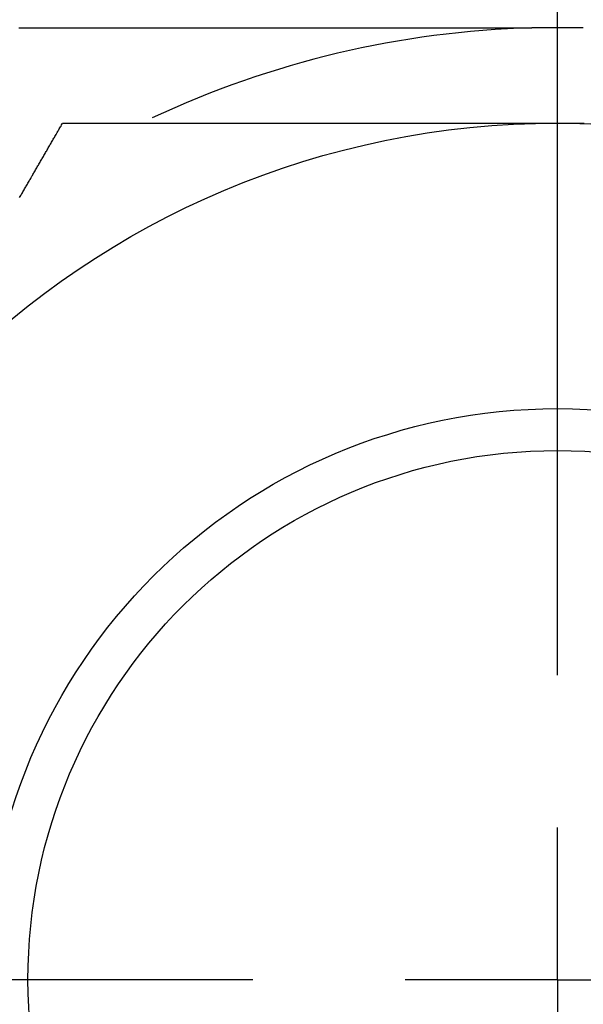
# Model space of a CAD drawing. Extents: x 9.3 to 31.1, y 5.1 to 19.6.
# Tile 7 of 132: x 9.901 to 10.086, y 10.117 to 10.44. Entities that reach past the tile are written whole.
import ezdxf

# ---------------------------------------------------------------- set-up
doc = ezdxf.new("R2010")
doc.units = 0
doc.layers.get('0').update_dxf_attribs({"linetype": 'CONTINUOUS'})

# ---------------------------------------------------------------- blocks, each defined once
blk = doc.blocks.new('SW_CENTERMARKSYMBOL_51')
at = {"color": 0, "linetype": 'CONTINUOUS'}
for p, q in [((0, 0.1), (0, 0.33125)), ((0, 0), (0, 0.05)), ((-0.1, 0), (-0.33125, 0)), ((0, 0), (-0.05, 0)), ((0, 0), (0, -0.05)), ((0, 0), (0.05, 0))]:
    blk.add_line(p, q, dxfattribs=at)

msp = doc.modelspace()

# ---------------------------------------------------------------- linework, layer by layer
at = {"color": 7, "linetype": 'CONTINUOUS'}
msp.add_line((10.0862624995, 10.4375351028), (10.0694351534, 10.4375351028), dxfattribs=at)
at = {"color": 7}
for points in [[(9.90114, 10.4375, 0), (9.90155, 10.4375, 0), (9.90196, 10.4375, 0), (9.90238, 10.4375, 0), (9.90279, 10.4375, 0), (9.9032, 10.4375, 0), (9.90361, 10.4375, 0), (9.90403, 10.4375, 0), (9.90444, 10.4375, 0), (9.90485, 10.4375, 0), (9.90526, 10.4375, 0), (9.90568, 10.4375, 0), (9.90609, 10.4375, 0), (9.9065, 10.4375, 0), (9.90691, 10.4375, 0), (9.90733, 10.4375, 0), (9.90774, 10.4375, 0), (9.90815, 10.4375, 0), (9.90856, 10.4375, 0), (9.90898, 10.4375, 0), (9.90939, 10.4375, 0), (9.9098, 10.4375, 0), (9.91021, 10.4375, 0), (9.91063, 10.4375, 0), (9.91104, 10.4375, 0), (9.91145, 10.4375, 0), (9.91186, 10.4375, 0), (9.91228, 10.4375, 0), (9.91269, 10.4375, 0), (9.9131, 10.4375, 0), (9.91351, 10.4375, 0), (9.91393, 10.4375, 0), (9.91434, 10.4375, 0), (9.91475, 10.4375, 0), (9.91517, 10.4375, 0), (9.91558, 10.4375, 0), (9.91599, 10.4375, 0), (9.9164, 10.4375, 0), (9.91682, 10.4375, 0), (9.91723, 10.4375, 0), (9.91764, 10.4375, 0), (9.91805, 10.4375, 0), (9.91847, 10.4375, 0), (9.91888, 10.4375, 0), (9.91929, 10.4375, 0), (9.91971, 10.4375, 0), (9.92012, 10.4375, 0), (9.92053, 10.4375, 0), (9.92095, 10.4375, 0), (9.92136, 10.4375, 0), (9.92177, 10.4375, 0), (9.92218, 10.4375, 0), (9.9226, 10.4375, 0), (9.92301, 10.4375, 0), (9.92342, 10.4375, 0), (9.92384, 10.4375, 0), (9.92425, 10.4375, 0), (9.92466, 10.4375, 0), (9.92508, 10.4375, 0), (9.92549, 10.4375, 0), (9.9259, 10.4375, 0), (9.92632, 10.4375, 0), (9.92673, 10.4375, 0), (9.92714, 10.4375, 0), (9.92755, 10.4375, 0), (9.92797, 10.4375, 0), (9.92838, 10.4375, 0), (9.92879, 10.4375, 0), (9.92921, 10.4375, 0), (9.92962, 10.4375, 0), (9.93003, 10.4375, 0), (9.93045, 10.4375, 0), (9.93086, 10.4375, 0), (9.93127, 10.4375, 0), (9.93169, 10.4375, 0), (9.9321, 10.4375, 0), (9.93251, 10.4375, 0), (9.93293, 10.4375, 0), (9.93334, 10.4375, 0), (9.93375, 10.4375, 0), (9.93417, 10.4375, 0), (9.93458, 10.4375, 0), (9.93499, 10.4375, 0), (9.93541, 10.4375, 0), (9.93582, 10.4375, 0), (9.93623, 10.4375, 0), (9.93665, 10.4375, 0), (9.93706, 10.4375, 0), (9.93747, 10.4375, 0), (9.93789, 10.4375, 0), (9.9383, 10.4375, 0), (9.93872, 10.4375, 0), (9.93913, 10.4375, 0), (9.93954, 10.4375, 0), (9.93996, 10.4375, 0), (9.94037, 10.4375, 0), (9.94078, 10.4375, 0), (9.9412, 10.4375, 0), (9.94161, 10.4375, 0), (9.94202, 10.4375, 0), (9.94244, 10.4375, 0), (9.94285, 10.4375, 0), (9.94326, 10.4375, 0), (9.94368, 10.4375, 0), (9.94409, 10.4375, 0), (9.94451, 10.4375, 0), (9.94492, 10.4375, 0), (9.94533, 10.4375, 0), (9.94575, 10.4375, 0), (9.94616, 10.4375, 0), (9.94657, 10.4375, 0), (9.94699, 10.4375, 0), (9.9474, 10.4375, 0), (9.94782, 10.4375, 0), (9.94823, 10.4375, 0), (9.94864, 10.4375, 0), (9.94906, 10.4375, 0), (9.94947, 10.4375, 0), (9.94988, 10.4375, 0), (9.9503, 10.4375, 0), (9.95071, 10.4375, 0), (9.95113, 10.4375, 0), (9.95154, 10.4375, 0), (9.95195, 10.4375, 0), (9.95237, 10.4375, 0), (9.95278, 10.4375, 0), (9.95319, 10.4375, 0), (9.95361, 10.4375, 0), (9.95402, 10.4375, 0), (9.95444, 10.4375, 0), (9.95485, 10.4375, 0), (9.95526, 10.4375, 0), (9.95568, 10.4375, 0), (9.95609, 10.4375, 0), (9.95651, 10.4375, 0), (9.95692, 10.4375, 0), (9.95733, 10.4375, 0), (9.95775, 10.4375, 0), (9.95816, 10.4375, 0), (9.95858, 10.4375, 0), (9.95899, 10.4375, 0), (9.9594, 10.4375, 0), (9.95982, 10.4375, 0), (9.96023, 10.4375, 0), (9.96065, 10.4375, 0), (9.96106, 10.4375, 0), (9.96148, 10.4375, 0), (9.96189, 10.4375, 0), (9.9623, 10.4375, 0), (9.96272, 10.4375, 0), (9.96313, 10.4375, 0), (9.96355, 10.4375, 0), (9.96396, 10.4375, 0), (9.96437, 10.4375, 0), (9.96479, 10.4375, 0), (9.9652, 10.4375, 0), (9.96562, 10.4375, 0), (9.96603, 10.4375, 0), (9.96645, 10.4375, 0), (9.96686, 10.4375, 0), (9.96727, 10.4375, 0), (9.96769, 10.4375, 0), (9.9681, 10.4375, 0), (9.96852, 10.4375, 0), (9.96893, 10.4375, 0), (9.96935, 10.4375, 0), (9.96976, 10.4375, 0), (9.97017, 10.4375, 0), (9.97059, 10.4375, 0), (9.971, 10.4375, 0), (9.97142, 10.4375, 0), (9.97183, 10.4375, 0), (9.97225, 10.4375, 0), (9.97266, 10.4375, 0), (9.97308, 10.4375, 0), (9.97349, 10.4375, 0), (9.9739, 10.4375, 0), (9.97432, 10.4375, 0), (9.97473, 10.4375, 0), (9.97515, 10.4375, 0), (9.97556, 10.4375, 0), (9.97598, 10.4375, 0), (9.97639, 10.4375, 0), (9.97681, 10.4375, 0), (9.97722, 10.4375, 0), (9.97763, 10.4375, 0), (9.97805, 10.4375, 0), (9.97846, 10.4375, 0), (9.97888, 10.4375, 0), (9.97929, 10.4375, 0), (9.97971, 10.4375, 0), (9.98012, 10.4375, 0), (9.98054, 10.4375, 0), (9.98095, 10.4375, 0), (9.98137, 10.4375, 0), (9.98178, 10.4375, 0), (9.9822, 10.4375, 0), (9.98261, 10.4375, 0), (9.98302, 10.4375, 0), (9.98344, 10.4375, 0), (9.98385, 10.4375, 0), (9.98427, 10.4375, 0), (9.98468, 10.4375, 0), (9.9851, 10.4375, 0), (9.98551, 10.4375, 0), (9.98593, 10.4375, 0), (9.98634, 10.4375, 0), (9.98676, 10.4375, 0), (9.98717, 10.4375, 0), (9.98759, 10.4375, 0), (9.988, 10.4375, 0), (9.98842, 10.4375, 0), (9.98883, 10.4375, 0), (9.98925, 10.4375, 0), (9.98966, 10.4375, 0), (9.99008, 10.4375, 0), (9.99049, 10.4375, 0), (9.9909, 10.4375, 0), (9.99132, 10.4375, 0), (9.99173, 10.4375, 0), (9.99215, 10.4375, 0), (9.99256, 10.4375, 0), (9.99298, 10.4375, 0), (9.99339, 10.4375, 0), (9.99381, 10.4375, 0), (9.99422, 10.4375, 0), (9.99464, 10.4375, 0), (9.99505, 10.4375, 0), (9.99547, 10.4375, 0), (9.99588, 10.4375, 0), (9.9963, 10.4375, 0), (9.99671, 10.4375, 0), (9.99713, 10.4375, 0), (9.99754, 10.4375, 0), (9.99796, 10.4375, 0), (9.99837, 10.4375, 0), (9.99879, 10.4375, 0), (9.9992, 10.4375, 0), (9.99962, 10.4375, 0), (10, 10.4375, 0), (10.0004, 10.4375, 0), (10.0009, 10.4375, 0), (10.0013, 10.4375, 0), (10.0017, 10.4375, 0), (10.0021, 10.4375, 0), (10.0025, 10.4375, 0), (10.0029, 10.4375, 0), (10.0034, 10.4375, 0), (10.0038, 10.4375, 0), (10.0042, 10.4375, 0), (10.0046, 10.4375, 0), (10.005, 10.4375, 0), (10.0054, 10.4375, 0), (10.0058, 10.4375, 0), (10.0063, 10.4375, 0), (10.0067, 10.4375, 0), (10.0071, 10.4375, 0), (10.0075, 10.4375, 0), (10.0079, 10.4375, 0), (10.0083, 10.4375, 0), (10.0088, 10.4375, 0), (10.0092, 10.4375, 0), (10.0096, 10.4375, 0), (10.01, 10.4375, 0), (10.0104, 10.4375, 0), (10.0108, 10.4375, 0), (10.0112, 10.4375, 0), (10.0117, 10.4375, 0), (10.0121, 10.4375, 0), (10.0125, 10.4375, 0), (10.0129, 10.4375, 0), (10.0133, 10.4375, 0), (10.0137, 10.4375, 0), (10.0141, 10.4375, 0), (10.0146, 10.4375, 0), (10.015, 10.4375, 0), (10.0154, 10.4375, 0), (10.0158, 10.4375, 0), (10.0162, 10.4375, 0), (10.0166, 10.4375, 0), (10.0171, 10.4375, 0), (10.0175, 10.4375, 0), (10.0179, 10.4375, 0), (10.0183, 10.4375, 0), (10.0187, 10.4375, 0), (10.0191, 10.4375, 0), (10.0195, 10.4375, 0), (10.02, 10.4375, 0), (10.0204, 10.4375, 0), (10.0208, 10.4375, 0), (10.0212, 10.4375, 0), (10.0216, 10.4375, 0), (10.022, 10.4375, 0), (10.0225, 10.4375, 0), (10.0229, 10.4375, 0), (10.0233, 10.4375, 0), (10.0237, 10.4375, 0), (10.0241, 10.4375, 0), (10.0245, 10.4375, 0), (10.025, 10.4375, 0), (10.0254, 10.4375, 0), (10.0258, 10.4375, 0), (10.0262, 10.4375, 0), (10.0266, 10.4375, 0), (10.027, 10.4375, 0), (10.0274, 10.4375, 0), (10.0279, 10.4375, 0), (10.0283, 10.4375, 0), (10.0287, 10.4375, 0), (10.0291, 10.4375, 0), (10.0295, 10.4375, 0), (10.0299, 10.4375, 0), (10.0304, 10.4375, 0), (10.0308, 10.4375, 0), (10.0312, 10.4375, 0), (10.0316, 10.4375, 0), (10.032, 10.4375, 0), (10.0324, 10.4375, 0), (10.0328, 10.4375, 0), (10.0333, 10.4375, 0), (10.0337, 10.4375, 0), (10.0341, 10.4375, 0), (10.0345, 10.4375, 0), (10.0349, 10.4375, 0), (10.0353, 10.4375, 0), (10.0358, 10.4375, 0), (10.0362, 10.4375, 0), (10.0366, 10.4375, 0), (10.037, 10.4375, 0), (10.0374, 10.4375, 0), (10.0378, 10.4375, 0), (10.0382, 10.4375, 0), (10.0387, 10.4375, 0), (10.0391, 10.4375, 0), (10.0395, 10.4375, 0), (10.0399, 10.4375, 0), (10.0403, 10.4375, 0), (10.0407, 10.4375, 0), (10.0412, 10.4375, 0), (10.0416, 10.4375, 0), (10.042, 10.4375, 0), (10.0424, 10.4375, 0), (10.0428, 10.4375, 0), (10.0432, 10.4375, 0), (10.0437, 10.4375, 0), (10.0441, 10.4375, 0), (10.0445, 10.4375, 0), (10.0449, 10.4375, 0), (10.0453, 10.4375, 0), (10.0457, 10.4375, 0), (10.0461, 10.4375, 0), (10.0466, 10.4375, 0), (10.047, 10.4375, 0), (10.0474, 10.4375, 0), (10.0478, 10.4375, 0), (10.0482, 10.4375, 0), (10.0486, 10.4375, 0), (10.0491, 10.4375, 0), (10.0495, 10.4375, 0), (10.0499, 10.4375, 0), (10.0503, 10.4375, 0), (10.0507, 10.4375, 0), (10.0511, 10.4375, 0), (10.0516, 10.4375, 0), (10.052, 10.4375, 0), (10.0524, 10.4375, 0), (10.0528, 10.4375, 0), (10.0532, 10.4375, 0), (10.0536, 10.4375, 0), (10.054, 10.4375, 0), (10.0545, 10.4375, 0), (10.0549, 10.4375, 0), (10.0553, 10.4375, 0), (10.0557, 10.4375, 0), (10.0561, 10.4375, 0), (10.0565, 10.4375, 0), (10.057, 10.4375, 0), (10.0574, 10.4375, 0), (10.0578, 10.4375, 0), (10.0582, 10.4375, 0), (10.0586, 10.4375, 0), (10.059, 10.4375, 0), (10.0595, 10.4375, 0), (10.0599, 10.4375, 0), (10.0603, 10.4375, 0), (10.0607, 10.4375, 0), (10.0611, 10.4375, 0), (10.0615, 10.4375, 0), (10.0619, 10.4375, 0), (10.0624, 10.4375, 0), (10.0628, 10.4375, 0), (10.0632, 10.4375, 0), (10.0636, 10.4375, 0), (10.064, 10.4375, 0), (10.0644, 10.4375, 0), (10.0649, 10.4375, 0), (10.0653, 10.4375, 0), (10.0657, 10.4375, 0), (10.0661, 10.4375, 0), (10.0665, 10.4375, 0), (10.0669, 10.4375, 0), (10.0674, 10.4375, 0), (10.0678, 10.4375, 0), (10.0682, 10.4375, 0), (10.0686, 10.4375, 0), (10.069, 10.4375, 0), (10.0694, 10.4375, 0)], [(9.90136, 10.3819, 0), (9.90154, 10.3822, 0), (9.90173, 10.3825, 0), (9.90191, 10.3828, 0), (9.90209, 10.3831, 0), (9.90227, 10.3834, 0), (9.90245, 10.3837, 0), (9.90263, 10.384, 0), (9.90281, 10.3844, 0), (9.90299, 10.3847, 0), (9.90317, 10.385, 0), (9.90336, 10.3853, 0), (9.90354, 10.3856, 0), (9.90372, 10.3859, 0), (9.9039, 10.3862, 0), (9.90408, 10.3866, 0), (9.90426, 10.3869, 0), (9.90444, 10.3872, 0), (9.90462, 10.3875, 0), (9.9048, 10.3878, 0), (9.90498, 10.3881, 0), (9.90516, 10.3884, 0), (9.90535, 10.3888, 0), (9.90553, 10.3891, 0), (9.90571, 10.3894, 0), (9.90589, 10.3897, 0), (9.90607, 10.39, 0), (9.90625, 10.3903, 0), (9.90643, 10.3906, 0), (9.90661, 10.3909, 0), (9.90679, 10.3913, 0), (9.90697, 10.3916, 0), (9.90715, 10.3919, 0), (9.90734, 10.3922, 0), (9.90752, 10.3925, 0), (9.9077, 10.3928, 0), (9.90788, 10.3931, 0), (9.90806, 10.3935, 0), (9.90824, 10.3938, 0), (9.90842, 10.3941, 0), (9.9086, 10.3944, 0), (9.90878, 10.3947, 0), (9.90896, 10.395, 0), (9.90914, 10.3953, 0), (9.90932, 10.3956, 0), (9.90951, 10.396, 0), (9.90969, 10.3963, 0), (9.90987, 10.3966, 0), (9.91005, 10.3969, 0), (9.91023, 10.3972, 0), (9.91041, 10.3975, 0), (9.91059, 10.3978, 0), (9.91077, 10.3981, 0), (9.91095, 10.3985, 0), (9.91113, 10.3988, 0), (9.91131, 10.3991, 0), (9.91149, 10.3994, 0), (9.91167, 10.3997, 0), (9.91186, 10.4, 0), (9.91204, 10.4003, 0), (9.91222, 10.4007, 0), (9.9124, 10.401, 0), (9.91258, 10.4013, 0), (9.91276, 10.4016, 0), (9.91294, 10.4019, 0), (9.91312, 10.4022, 0), (9.9133, 10.4025, 0), (9.91348, 10.4028, 0), (9.91366, 10.4032, 0), (9.91384, 10.4035, 0), (9.91402, 10.4038, 0), (9.9142, 10.4041, 0), (9.91438, 10.4044, 0), (9.91457, 10.4047, 0), (9.91475, 10.405, 0), (9.91493, 10.4053, 0), (9.91511, 10.4057, 0), (9.91529, 10.406, 0), (9.91547, 10.4063, 0)], [(9.91547, 10.4063, 0), (9.91586, 10.4063, 0), (9.91625, 10.4063, 0), (9.91664, 10.4063, 0), (9.91703, 10.4063, 0), (9.91742, 10.4063, 0), (9.9178, 10.4063, 0), (9.91819, 10.4063, 0), (9.91858, 10.4063, 0), (9.91897, 10.4063, 0), (9.91936, 10.4063, 0), (9.91975, 10.4063, 0), (9.92014, 10.4063, 0), (9.92053, 10.4063, 0), (9.92092, 10.4063, 0), (9.92131, 10.4063, 0), (9.9217, 10.4063, 0), (9.92209, 10.4063, 0), (9.92248, 10.4063, 0), (9.92287, 10.4063, 0), (9.92325, 10.4063, 0), (9.92364, 10.4063, 0), (9.92403, 10.4063, 0), (9.92442, 10.4063, 0), (9.92481, 10.4063, 0), (9.9252, 10.4063, 0), (9.92559, 10.4063, 0), (9.92598, 10.4063, 0), (9.92637, 10.4063, 0), (9.92676, 10.4063, 0), (9.92715, 10.4063, 0), (9.92754, 10.4063, 0), (9.92793, 10.4063, 0), (9.92832, 10.4063, 0), (9.92871, 10.4063, 0), (9.9291, 10.4063, 0), (9.92949, 10.4063, 0), (9.92987, 10.4063, 0), (9.93026, 10.4063, 0), (9.93065, 10.4063, 0), (9.93104, 10.4063, 0), (9.93143, 10.4063, 0), (9.93182, 10.4063, 0), (9.93221, 10.4063, 0), (9.9326, 10.4063, 0), (9.93299, 10.4063, 0), (9.93338, 10.4063, 0), (9.93377, 10.4063, 0), (9.93416, 10.4063, 0), (9.93455, 10.4063, 0), (9.93494, 10.4063, 0), (9.93533, 10.4063, 0), (9.93572, 10.4063, 0), (9.93611, 10.4063, 0), (9.9365, 10.4063, 0), (9.93689, 10.4063, 0), (9.93728, 10.4063, 0), (9.93767, 10.4063, 0), (9.93806, 10.4063, 0), (9.93845, 10.4063, 0), (9.93884, 10.4063, 0), (9.93923, 10.4063, 0), (9.93962, 10.4063, 0), (9.94001, 10.4063, 0), (9.9404, 10.4063, 0), (9.94079, 10.4063, 0), (9.94118, 10.4063, 0), (9.94157, 10.4063, 0), (9.94196, 10.4063, 0), (9.94235, 10.4063, 0), (9.94274, 10.4063, 0), (9.94313, 10.4063, 0), (9.94352, 10.4063, 0), (9.94391, 10.4063, 0), (9.9443, 10.4063, 0), (9.94469, 10.4063, 0), (9.94508, 10.4063, 0), (9.94547, 10.4063, 0), (9.94586, 10.4063, 0), (9.94625, 10.4063, 0), (9.94664, 10.4063, 0), (9.94703, 10.4063, 0), (9.94742, 10.4063, 0), (9.94781, 10.4063, 0), (9.9482, 10.4063, 0), (9.94859, 10.4063, 0), (9.94898, 10.4063, 0), (9.94937, 10.4063, 0), (9.94976, 10.4063, 0), (9.95015, 10.4063, 0), (9.95054, 10.4063, 0), (9.95093, 10.4063, 0), (9.95132, 10.4063, 0), (9.95171, 10.4063, 0), (9.9521, 10.4063, 0), (9.95249, 10.4063, 0), (9.95288, 10.4063, 0), (9.95327, 10.4063, 0), (9.95366, 10.4063, 0), (9.95405, 10.4063, 0), (9.95444, 10.4063, 0), (9.95483, 10.4063, 0), (9.95522, 10.4063, 0), (9.95561, 10.4063, 0), (9.956, 10.4063, 0), (9.95639, 10.4063, 0), (9.95679, 10.4063, 0), (9.95718, 10.4063, 0), (9.95757, 10.4063, 0), (9.95796, 10.4063, 0), (9.95835, 10.4063, 0), (9.95874, 10.4063, 0), (9.95913, 10.4063, 0), (9.95952, 10.4063, 0), (9.95991, 10.4063, 0), (9.9603, 10.4063, 0), (9.96069, 10.4063, 0), (9.96108, 10.4063, 0), (9.96147, 10.4063, 0), (9.96186, 10.4063, 0), (9.96225, 10.4063, 0), (9.96264, 10.4063, 0), (9.96303, 10.4063, 0), (9.96342, 10.4063, 0), (9.96381, 10.4063, 0), (9.96421, 10.4063, 0), (9.9646, 10.4063, 0), (9.96499, 10.4063, 0), (9.96538, 10.4063, 0), (9.96577, 10.4063, 0), (9.96616, 10.4063, 0), (9.96655, 10.4063, 0), (9.96694, 10.4063, 0), (9.96733, 10.4063, 0), (9.96772, 10.4063, 0), (9.96811, 10.4063, 0), (9.9685, 10.4063, 0), (9.96889, 10.4063, 0), (9.96928, 10.4063, 0), (9.96968, 10.4063, 0), (9.97007, 10.4063, 0), (9.97046, 10.4063, 0), (9.97085, 10.4063, 0), (9.97124, 10.4063, 0), (9.97163, 10.4063, 0), (9.97202, 10.4063, 0), (9.97241, 10.4063, 0), (9.9728, 10.4063, 0), (9.97319, 10.4063, 0), (9.97358, 10.4063, 0), (9.97397, 10.4063, 0), (9.97437, 10.4063, 0), (9.97476, 10.4063, 0), (9.97515, 10.4063, 0), (9.97554, 10.4063, 0), (9.97593, 10.4063, 0), (9.97632, 10.4063, 0), (9.97671, 10.4063, 0), (9.9771, 10.4063, 0), (9.97749, 10.4063, 0), (9.97788, 10.4063, 0), (9.97828, 10.4063, 0), (9.97867, 10.4063, 0), (9.97906, 10.4063, 0), (9.97945, 10.4063, 0), (9.97984, 10.4063, 0), (9.98023, 10.4063, 0), (9.98062, 10.4063, 0), (9.98101, 10.4063, 0), (9.9814, 10.4063, 0), (9.9818, 10.4063, 0), (9.98219, 10.4063, 0), (9.98258, 10.4063, 0), (9.98297, 10.4063, 0), (9.98336, 10.4063, 0), (9.98375, 10.4063, 0), (9.98414, 10.4063, 0), (9.98453, 10.4063, 0), (9.98492, 10.4063, 0), (9.98532, 10.4063, 0), (9.98571, 10.4063, 0), (9.9861, 10.4063, 0), (9.98649, 10.4063, 0), (9.98688, 10.4063, 0), (9.98727, 10.4063, 0), (9.98766, 10.4063, 0), (9.98805, 10.4063, 0), (9.98845, 10.4063, 0), (9.98884, 10.4063, 0), (9.98923, 10.4063, 0), (9.98962, 10.4063, 0), (9.99001, 10.4063, 0), (9.9904, 10.4063, 0), (9.99079, 10.4063, 0), (9.99119, 10.4063, 0), (9.99158, 10.4063, 0), (9.99197, 10.4063, 0), (9.99236, 10.4063, 0), (9.99275, 10.4063, 0), (9.99314, 10.4063, 0), (9.99353, 10.4063, 0), (9.99392, 10.4063, 0), (9.99432, 10.4063, 0), (9.99471, 10.4063, 0), (9.9951, 10.4063, 0), (9.99549, 10.4063, 0), (9.99588, 10.4063, 0), (9.99627, 10.4063, 0), (9.99667, 10.4063, 0), (9.99706, 10.4063, 0), (9.99745, 10.4063, 0), (9.99784, 10.4063, 0), (9.99823, 10.4063, 0), (9.99862, 10.4063, 0), (9.99901, 10.4063, 0), (9.99941, 10.4063, 0), (9.9998, 10.4063, 0), (10.0002, 10.4063, 0), (10.0006, 10.4063, 0), (10.001, 10.4063, 0), (10.0014, 10.4063, 0), (10.0018, 10.4063, 0), (10.0021, 10.4063, 0), (10.0025, 10.4063, 0), (10.0029, 10.4063, 0), (10.0033, 10.4063, 0), (10.0037, 10.4063, 0), (10.0041, 10.4063, 0), (10.0045, 10.4063, 0), (10.0049, 10.4063, 0), (10.0053, 10.4063, 0), (10.0057, 10.4063, 0), (10.0061, 10.4063, 0), (10.0065, 10.4063, 0), (10.0068, 10.4063, 0), (10.0072, 10.4063, 0), (10.0076, 10.4063, 0), (10.008, 10.4063, 0), (10.0084, 10.4063, 0), (10.0088, 10.4063, 0), (10.0092, 10.4063, 0), (10.0096, 10.4063, 0), (10.01, 10.4063, 0), (10.0104, 10.4063, 0), (10.0108, 10.4063, 0), (10.0112, 10.4063, 0), (10.0115, 10.4063, 0), (10.0119, 10.4063, 0), (10.0123, 10.4063, 0), (10.0127, 10.4063, 0), (10.0131, 10.4063, 0), (10.0135, 10.4063, 0), (10.0139, 10.4063, 0), (10.0143, 10.4063, 0), (10.0147, 10.4063, 0), (10.0151, 10.4063, 0), (10.0155, 10.4063, 0), (10.0159, 10.4063, 0), (10.0163, 10.4063, 0), (10.0166, 10.4063, 0), (10.017, 10.4063, 0), (10.0174, 10.4063, 0), (10.0178, 10.4063, 0), (10.0182, 10.4063, 0), (10.0186, 10.4063, 0), (10.019, 10.4063, 0), (10.0194, 10.4063, 0), (10.0198, 10.4063, 0), (10.0202, 10.4063, 0), (10.0206, 10.4063, 0), (10.021, 10.4063, 0), (10.0213, 10.4063, 0), (10.0217, 10.4063, 0), (10.0221, 10.4063, 0), (10.0225, 10.4063, 0), (10.0229, 10.4063, 0), (10.0233, 10.4063, 0), (10.0237, 10.4063, 0), (10.0241, 10.4063, 0), (10.0245, 10.4063, 0), (10.0249, 10.4063, 0), (10.0253, 10.4063, 0), (10.0257, 10.4063, 0), (10.0261, 10.4063, 0), (10.0264, 10.4063, 0), (10.0268, 10.4063, 0), (10.0272, 10.4063, 0), (10.0276, 10.4063, 0), (10.028, 10.4063, 0), (10.0284, 10.4063, 0), (10.0288, 10.4063, 0), (10.0292, 10.4063, 0), (10.0296, 10.4063, 0), (10.03, 10.4063, 0), (10.0304, 10.4063, 0), (10.0308, 10.4063, 0), (10.0311, 10.4063, 0), (10.0315, 10.4063, 0), (10.0319, 10.4063, 0), (10.0323, 10.4063, 0), (10.0327, 10.4063, 0), (10.0331, 10.4063, 0), (10.0335, 10.4063, 0), (10.0339, 10.4063, 0), (10.0343, 10.4063, 0), (10.0347, 10.4063, 0), (10.0351, 10.4063, 0), (10.0355, 10.4063, 0), (10.0359, 10.4063, 0), (10.0362, 10.4063, 0), (10.0366, 10.4063, 0), (10.037, 10.4063, 0), (10.0374, 10.4063, 0), (10.0378, 10.4063, 0), (10.0382, 10.4063, 0), (10.0386, 10.4063, 0), (10.039, 10.4063, 0), (10.0394, 10.4063, 0), (10.0398, 10.4063, 0), (10.0402, 10.4063, 0), (10.0406, 10.4063, 0), (10.041, 10.4063, 0), (10.0413, 10.4063, 0), (10.0417, 10.4063, 0), (10.0421, 10.4063, 0), (10.0425, 10.4063, 0), (10.0429, 10.4063, 0), (10.0433, 10.4063, 0), (10.0437, 10.4063, 0), (10.0441, 10.4063, 0), (10.0445, 10.4063, 0), (10.0449, 10.4063, 0), (10.0453, 10.4063, 0), (10.0457, 10.4063, 0), (10.0461, 10.4063, 0), (10.0464, 10.4063, 0), (10.0468, 10.4063, 0), (10.0472, 10.4063, 0), (10.0476, 10.4063, 0), (10.048, 10.4063, 0), (10.0484, 10.4063, 0), (10.0488, 10.4063, 0), (10.0492, 10.4063, 0), (10.0496, 10.4063, 0), (10.05, 10.4063, 0), (10.0504, 10.4063, 0), (10.0508, 10.4063, 0), (10.0512, 10.4063, 0), (10.0515, 10.4063, 0), (10.0519, 10.4063, 0), (10.0523, 10.4063, 0), (10.0527, 10.4063, 0), (10.0531, 10.4063, 0), (10.0535, 10.4063, 0), (10.0539, 10.4063, 0), (10.0543, 10.4063, 0), (10.0547, 10.4063, 0), (10.0551, 10.4063, 0), (10.0555, 10.4063, 0), (10.0559, 10.4063, 0), (10.0563, 10.4063, 0), (10.0567, 10.4063, 0), (10.057, 10.4063, 0), (10.0574, 10.4063, 0), (10.0578, 10.4063, 0), (10.0582, 10.4063, 0), (10.0586, 10.4063, 0), (10.059, 10.4063, 0), (10.0594, 10.4063, 0), (10.0598, 10.4063, 0), (10.0602, 10.4063, 0), (10.0606, 10.4063, 0), (10.061, 10.4063, 0), (10.0614, 10.4063, 0), (10.0618, 10.4063, 0), (10.0621, 10.4063, 0), (10.0625, 10.4063, 0), (10.0629, 10.4063, 0), (10.0633, 10.4063, 0), (10.0637, 10.4063, 0), (10.0641, 10.4063, 0), (10.0645, 10.4063, 0), (10.0649, 10.4063, 0), (10.0653, 10.4063, 0), (10.0657, 10.4063, 0), (10.0661, 10.4063, 0), (10.0665, 10.4063, 0), (10.0669, 10.4063, 0), (10.0672, 10.4063, 0), (10.0676, 10.4063, 0), (10.068, 10.4063, 0), (10.0684, 10.4063, 0), (10.0688, 10.4063, 0), (10.0692, 10.4063, 0), (10.0696, 10.4063, 0), (10.07, 10.4063, 0), (10.0704, 10.4063, 0), (10.0708, 10.4063, 0), (10.0712, 10.4063, 0), (10.0716, 10.4063, 0), (10.072, 10.4063, 0), (10.0724, 10.4063, 0), (10.0727, 10.4063, 0), (10.0731, 10.4063, 0), (10.0735, 10.4063, 0), (10.0739, 10.4063, 0), (10.0743, 10.4063, 0), (10.0747, 10.4063, 0), (10.0751, 10.4063, 0), (10.0755, 10.4063, 0), (10.0759, 10.4063, 0), (10.0763, 10.4063, 0), (10.0767, 10.4063, 0), (10.0771, 10.4063, 0), (10.0775, 10.4063, 0), (10.0778, 10.4063, 0)], [(10.0778, 10.4063, 0), (10.0782, 10.4063, 0), (10.0786, 10.4063, 0), (10.0789, 10.4063, 0), (10.0793, 10.4063, 0), (10.0797, 10.4063, 0), (10.08, 10.4063, 0), (10.0804, 10.4063, 0), (10.0808, 10.4063, 0), (10.0811, 10.4063, 0), (10.0815, 10.4063, 0), (10.0819, 10.4063, 0), (10.0822, 10.4063, 0), (10.0826, 10.4063, 0), (10.083, 10.4063, 0), (10.0833, 10.4063, 0), (10.0837, 10.4063, 0), (10.084, 10.4063, 0), (10.0844, 10.4063, 0), (10.0848, 10.4063, 0), (10.0851, 10.4063, 0), (10.0855, 10.4063, 0), (10.0859, 10.4063, 0), (10.0862, 10.4063, 0), (10.0866, 10.4063, 0)]]:
    msp.add_polyline3d(points, dxfattribs=at)
at = {"color": 7, "linetype": 'CONTINUOUS'}
for radius in [0.28125, 0.1875, 0.1737500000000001]:
    msp.add_circle((10.0778488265, 10.1250351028), radius, dxfattribs=at)
msp.add_arc((10.0778488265, 10.1250351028), 0.3126132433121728, 91.54224487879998, 115.1710859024, dxfattribs=at)

# ---------------------------------------------------------------- block references
msp.add_blockref('SW_CENTERMARKSYMBOL_51', (10.0778488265, 10.1250351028), dxfattribs=at)

doc.saveas('drawing.dxf')
